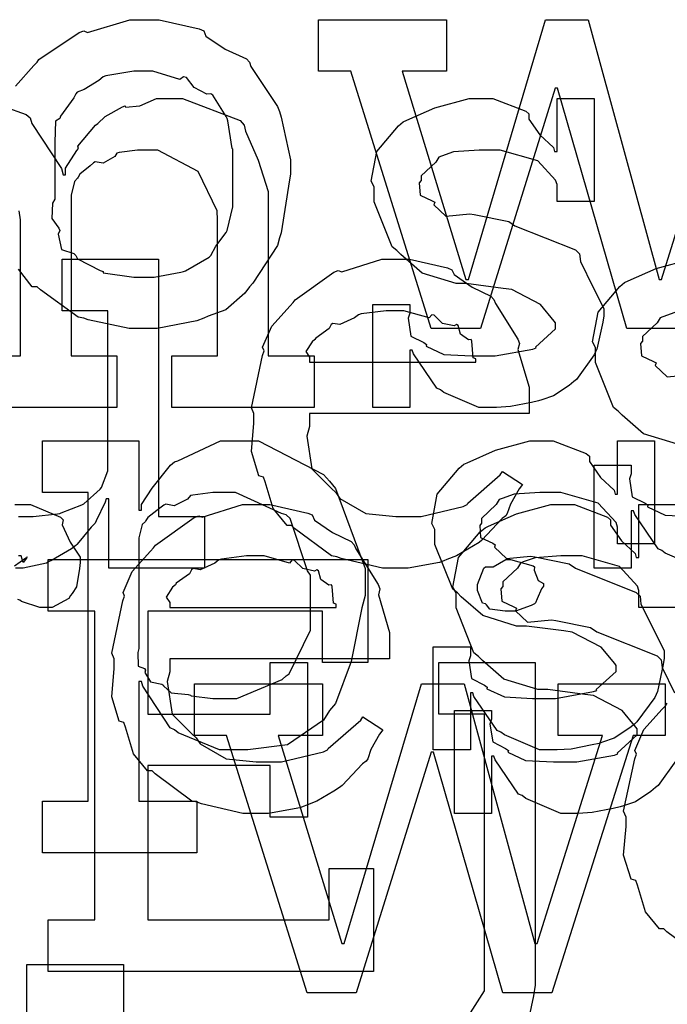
# Model space of a CAD drawing. Extents: x 0 to 8.5, y 0 to 11.
# Tile 142 of 256: x 3.82 to 3.995, y 5.364 to 5.63. Entities that reach past the tile are written whole.
import ezdxf

# ---------------------------------------------------------------- set-up
doc = ezdxf.new("R2010")
doc.units = 0
doc.layers.get('0').update_dxf_attribs({"linetype": 'CONTINUOUS'})

msp = doc.modelspace()

# ---------------------------------------------------------------- linework, layer by layer
at = {"color": 0}
for points in [[(3.81917, 5.61187), (3.82411, 5.6174), (3.82497, 5.61828), (3.82547, 5.61903), (3.83632, 5.62631), (3.83757, 5.62674), (3.83854, 5.62636), (3.84999, 5.62978), (3.85385, 5.62978), (3.85786, 5.62978), (3.86865, 5.62728), (3.8699, 5.62674), (3.8705, 5.62538), (3.87571, 5.62185), (3.8814, 5.61925), (3.88226, 5.61828), (3.8826, 5.61719), (3.88981, 5.60633), (3.89031, 5.60504), (3.89079, 5.60351), (3.89333, 5.59196), (3.89333, 5.58811), (3.89307, 5.58653), (3.89079, 5.57226), (3.89031, 5.57096), (3.88981, 5.56885), (3.88314, 5.55871), (3.88226, 5.55772), (3.88097, 5.55599), (3.87587, 5.55149), (3.8711, 5.54981), (3.8699, 5.54926), (3.868, 5.54856), (3.85736, 5.54644), (3.85385, 5.54644), (3.85385, 5.54644), (3.84978, 5.54644), (3.83876, 5.54883), (3.83757, 5.54926), (3.83604, 5.54953), (3.82585, 5.55686), (3.82497, 5.55772), (3.82368, 5.55772), (3.81993, 5.56244)], [(3.99724, 5.54644), (3.984, 5.54644), (3.96533, 5.61133), (3.96468, 5.61133), (3.9445, 5.54644), (3.93126, 5.54644), (3.90956, 5.61589), (3.90956, 5.61589), (3.90088, 5.61589), (3.90088, 5.62978), (3.93539, 5.62978), (3.93539, 5.61589), (3.92344, 5.61589), (3.9406, 5.55968), (3.94125, 5.55968), (3.96208, 5.62978), (3.97358, 5.62978), (3.99268, 5.55968), (3.99333, 5.55968), (4.0109, 5.61589)], [(3.8099, 5.60851), (3.822, 5.60417), (3.82308, 5.60331), (3.82357, 5.60178), (3.83154, 5.58963), (3.83197, 5.58789), (3.83263, 5.58789), (3.83263, 5.58968), (3.83572, 5.59451), (3.8361, 5.59506), (3.83594, 5.59565), (3.84076, 5.60129), (3.84131, 5.60178), (3.84131, 5.60178), (3.84332, 5.60363), (3.84799, 5.60628), (3.84868, 5.60656), (3.84885, 5.60618), (3.85271, 5.60656), (3.85715, 5.60851), (3.85867, 5.60851), (3.86421, 5.60851), (3.87972, 5.60254), (3.88081, 5.60135), (3.88113, 5.59967), (3.88456, 5.59185), (3.88732, 5.58339), (3.88732, 5.58051), (3.88732, 5.53907), (3.89968, 5.53907), (3.89968, 5.52518), (3.86128, 5.52518), (3.86128, 5.53907), (3.87364, 5.53907), (3.87364, 5.57574), (3.87349, 5.57818), (3.86843, 5.58882), (3.85753, 5.59462), (3.85389, 5.59462), (3.85206, 5.59462), (3.84711, 5.59392), (3.84651, 5.59375), (3.84592, 5.59289), (3.84283, 5.59104), (3.84065, 5.59142), (3.84022, 5.59115), (3.83931, 5.59039), (3.83653, 5.58806), (3.83604, 5.58729), (3.83589, 5.58703), (3.83507, 5.5861), (3.83415, 5.58242), (3.83415, 5.58117), (3.83415, 5.53907), (3.84651, 5.53907), (3.84651, 5.52518), (3.80811, 5.52518)], [(3.80811, 5.53907), (3.82047, 5.53907), (3.82047, 5.57574), (3.8201, 5.57818)], [(3.81999, 5.49571), (3.82389, 5.49571), (3.82389, 5.49571), (3.83046, 5.49647), (3.83106, 5.49658), (3.83143, 5.49669), (3.83708, 5.49892), (3.83757, 5.49918), (3.83757, 5.49918), (3.84201, 5.5031), (3.84233, 5.50353), (3.84233, 5.50353), (3.84407, 5.50808), (3.84407, 5.5096), (3.84407, 5.55126), (3.83171, 5.55126), (3.83171, 5.56515), (3.85775, 5.56515), (3.85775, 5.49571), (3.87011, 5.49571), (3.87011, 5.48182), (3.84429, 5.48182), (3.84429, 5.50049), (3.84364, 5.50049), (3.84337, 5.49962), (3.84093, 5.49457), (3.8406, 5.49397), (3.83957, 5.49289), (3.83664, 5.48931), (3.83572, 5.48822), (3.83539, 5.4879), (3.83425, 5.48699), (3.82889, 5.48389), (3.82824, 5.48356), (3.82753, 5.48313), (3.82118, 5.48182), (3.81912, 5.48182)], [(3.99761, 5.51525), (3.9885, 5.51807), (3.98269, 5.52311), (3.98167, 5.52414), (3.98042, 5.52518), (3.97558, 5.53728), (3.97558, 5.54129), (3.97472, 5.54286), (3.97624, 5.55083), (3.9821, 5.55783), (3.9834, 5.55886), (3.98432, 5.55931), (3.99192, 5.56267), (4.00114, 5.56515)], [(3.99696, 5.55078), (3.99371, 5.54964), (3.99294, 5.54932), (3.99214, 5.54801), (3.98817, 5.54428), (3.98817, 5.54303), (3.98768, 5.54237), (3.9879, 5.53911), (3.99121, 5.5376), (3.99186, 5.53717), (3.99164, 5.53651), (3.99485, 5.53342), (4.00136, 5.53407)], [(4.00379, 5.48182), (3.99436, 5.48583), (3.99338, 5.4866), (3.9924, 5.48703), (3.98611, 5.49625), (3.98579, 5.49724), (3.98514, 5.49724), (3.98514, 5.48182), (3.97515, 5.48182), (3.97515, 5.5096), (3.98514, 5.5096), (3.98514, 5.50722), (3.98469, 5.50586), (3.98546, 5.50108), (3.98893, 5.49929), (3.98969, 5.49875), (3.98958, 5.49832), (3.99431, 5.4961), (4.0019, 5.49571)], [(3.81901, 5.49897), (3.82032, 5.49897), (3.82324, 5.49897), (3.83128, 5.49556), (3.83203, 5.49485), (3.83176, 5.49349), (3.83388, 5.48882), (3.83658, 5.48475), (3.83658, 5.48335), (3.83637, 5.48172), (3.83556, 5.47678), (3.83442, 5.47499), (3.83399, 5.47444), (3.83356, 5.47364), (3.829, 5.47119), (3.82747, 5.47119), (3.82568, 5.47119), (3.82075, 5.47282), (3.82032, 5.47314), (3.81982, 5.47331)], [(3.99724, 5.42979), (3.9924, 5.42318), (3.99175, 5.42258), (3.99046, 5.42156), (3.98628, 5.41878), (3.98313, 5.41769), (3.98221, 5.41737), (3.98031, 5.41699), (3.97467, 5.41585), (3.97086, 5.41564), (3.96962, 5.41564), (3.96962, 5.41564), (3.96615, 5.41564), (3.95671, 5.41965), (3.95574, 5.42042), (3.95475, 5.42085), (3.94846, 5.43007), (3.94814, 5.43104), (3.94749, 5.43104), (3.94749, 5.41564), (3.9375, 5.41564), (3.9375, 5.44342), (3.94749, 5.44342), (3.94749, 5.44103), (3.94706, 5.43967), (3.94781, 5.4349), (3.95128, 5.43311), (3.95204, 5.43257), (3.95193, 5.43213), (3.95665, 5.4299), (3.96425, 5.42953), (3.96679, 5.42953), (3.97049, 5.42953), (3.98068, 5.43137), (3.98156, 5.43169), (3.98139, 5.43192), (3.98676, 5.43679), (3.98676, 5.43842), (3.98643, 5.43892), (3.98275, 5.44336), (3.97499, 5.44743), (3.97265, 5.44775), (3.96268, 5.44906), (3.95996, 5.44906), (3.95085, 5.45188), (3.94504, 5.45692), (3.94401, 5.45796), (3.94276, 5.45899), (3.93793, 5.47108), (3.93793, 5.4751), (3.93707, 5.47667), (3.93858, 5.48465), (3.94444, 5.49164), (3.94575, 5.49268), (3.94667, 5.49311), (3.95426, 5.49647), (3.96349, 5.49897), (3.96658, 5.49897), (3.96983, 5.49897), (3.97874, 5.49556), (3.9796, 5.49485), (3.9796, 5.49343), (3.98258, 5.48915), (3.98622, 5.48574), (3.98654, 5.48465), (3.98719, 5.48465), (3.98719, 5.49897), (3.99718, 5.49897)], [(3.8189, 5.48247), (3.82194, 5.4846), (3.82226, 5.48465), (3.82226, 5.48486), (3.82215, 5.48449), (3.82118, 5.48335), (3.82069, 5.48508), (3.82053, 5.48508), (3.81993, 5.48508)], [(3.99718, 5.47119), (3.98719, 5.47119), (3.98719, 5.47575), (3.98682, 5.47694), (3.98199, 5.48221), (3.9719, 5.48508), (3.96853, 5.48508), (3.96619, 5.48508), (3.95931, 5.4846), (3.95606, 5.48346), (3.95529, 5.48313), (3.95449, 5.48182), (3.95053, 5.47808), (3.95053, 5.47683), (3.95003, 5.47618), (3.95025, 5.47293), (3.95356, 5.4714), (3.95421, 5.47097), (3.954, 5.47032), (3.95719, 5.46724), (3.96371, 5.46789), (3.96485, 5.46772), (3.97418, 5.46576), (3.97586, 5.46463), (3.99219, 5.45811), (3.99328, 5.45708), (3.99349, 5.45497), (3.99685, 5.44819)], [(3.94185, 5.36182), (3.94564, 5.36778), (3.94564, 5.36974), (3.94564, 5.44243), (3.93326, 5.44243), (3.93326, 5.45632), (3.95931, 5.45632), (3.95931, 5.36931), (3.95882, 5.36643), (3.95697, 5.35747)], [(4.00472, 5.37631), (3.99479, 5.38363), (3.99397, 5.3845), (3.99278, 5.38444), (3.98904, 5.38906), (3.98682, 5.39626), (3.98639, 5.39751), (3.98514, 5.39789), (3.98313, 5.4044), (3.98378, 5.41211), (3.98378, 5.41465), (3.98313, 5.41624), (3.98611, 5.43033), (3.9866, 5.43158), (3.98617, 5.43261), (3.98861, 5.43826), (3.99354, 5.44374), (3.99442, 5.44461), (3.9949, 5.44536)], [(3.82221, 5.361), (3.82221, 5.37489), (3.84825, 5.37489), (3.84825, 5.31456)]]:
    msp.add_lwpolyline(points, dxfattribs=at)
for points in [[(3.85385, 5.56033), (3.8565, 5.56033), (3.86372, 5.56164), (3.86447, 5.56185), (3.86501, 5.56201), (3.87136, 5.56575), (3.87185, 5.56619), (3.87185, 5.56619), (3.87321, 5.56868), (3.87597, 5.57232), (3.87619, 5.57292), (3.87619, 5.57292), (3.87771, 5.57926), (3.87771, 5.58138), (3.87771, 5.59483), (3.87756, 5.59506), (3.87642, 5.60249), (3.87619, 5.60308), (3.87597, 5.60368), (3.87235, 5.60938), (3.87185, 5.60981), (3.87076, 5.60969), (3.86735, 5.61149), (3.86524, 5.61415), (3.86447, 5.61436), (3.8635, 5.61361), (3.85622, 5.61589), (3.85385, 5.61589), (3.85107, 5.61589), (3.84353, 5.61464), (3.84278, 5.61436), (3.84164, 5.61339), (3.83768, 5.61094), (3.83578, 5.61025), (3.83539, 5.60981), (3.83485, 5.60872), (3.83128, 5.60374), (3.83106, 5.60308), (3.82997, 5.60238), (3.82975, 5.59674), (3.82975, 5.59483), (3.82975, 5.58138), (3.82915, 5.58029), (3.82894, 5.57611), (3.83083, 5.57357), (3.83106, 5.57292), (3.83062, 5.57189), (3.83154, 5.56782), (3.8349, 5.56674), (3.83539, 5.56619), (3.83583, 5.56526), (3.84201, 5.56212), (3.84278, 5.56185), (3.84283, 5.56147), (3.85107, 5.56033), (3.85385, 5.56033)], [(3.9476, 5.52518), (3.94412, 5.52518), (3.93468, 5.52919), (3.93371, 5.52994), (3.93272, 5.53039), (3.92643, 5.53961), (3.92611, 5.54058), (3.92546, 5.54058), (3.92546, 5.52518), (3.91547, 5.52518), (3.91547, 5.55296), (3.92546, 5.55296), (3.92546, 5.55057), (3.92503, 5.54921), (3.92578, 5.54443), (3.92925, 5.54264), (3.93001, 5.5421), (3.9299, 5.54167), (3.93463, 5.53944), (3.94222, 5.53907), (3.94476, 5.53907), (3.94846, 5.53907), (3.95865, 5.5409), (3.95953, 5.54124), (3.95936, 5.54144), (3.96474, 5.54633), (3.96474, 5.54796), (3.96442, 5.54844), (3.96072, 5.5529), (3.95296, 5.55697), (3.95063, 5.55729), (3.94065, 5.5586), (3.93793, 5.5586), (3.92882, 5.56142), (3.92301, 5.56646), (3.92199, 5.56749), (3.92074, 5.56853), (3.9159, 5.58062), (3.9159, 5.58464), (3.91504, 5.58621), (3.91656, 5.59418), (3.92242, 5.60118), (3.92372, 5.60221), (3.92464, 5.60265), (3.93224, 5.60601), (3.94146, 5.60851), (3.94456, 5.60851), (3.94781, 5.60851), (3.95671, 5.60508), (3.95757, 5.60439), (3.95757, 5.60297), (3.96056, 5.59868), (3.96419, 5.59526), (3.96451, 5.59418), (3.96517, 5.59418), (3.96517, 5.60851), (3.97515, 5.60851), (3.97515, 5.58074), (3.96517, 5.58074), (3.96517, 5.58529), (3.96479, 5.58649), (3.95996, 5.59174), (3.94987, 5.59462), (3.9465, 5.59462), (3.94417, 5.59462), (3.93728, 5.59413), (3.93403, 5.59299), (3.93326, 5.59267), (3.93246, 5.59136), (3.9285, 5.58762), (3.9285, 5.58637), (3.928, 5.58572), (3.92822, 5.58247), (3.93153, 5.58094), (3.93218, 5.58051), (3.93197, 5.57986), (3.93517, 5.57676), (3.94168, 5.57742), (3.94282, 5.57726), (3.95215, 5.57531), (3.95383, 5.57417), (3.97017, 5.56765), (3.97125, 5.56663), (3.97146, 5.56451), (3.97483, 5.55772), (3.97775, 5.55186), (3.97775, 5.54992), (3.97749, 5.54818), (3.97592, 5.5409), (3.97558, 5.54015), (3.97521, 5.53933), (3.97038, 5.53271), (3.96972, 5.53212), (3.96843, 5.53108), (3.96425, 5.52832), (3.9611, 5.52724), (3.96018, 5.52692), (3.95828, 5.52653), (3.95264, 5.52539), (3.94883, 5.52518), (3.9476, 5.52518)], [(3.92225, 5.48182), (3.91813, 5.48182), (3.90696, 5.48438), (3.90576, 5.48486), (3.90435, 5.48514), (3.89442, 5.49246), (3.89361, 5.49333), (3.89242, 5.49328), (3.88867, 5.49789), (3.88644, 5.5051), (3.88601, 5.50635), (3.88476, 5.50672), (3.88276, 5.51324), (3.8834, 5.52094), (3.8834, 5.52349), (3.88276, 5.52507), (3.88574, 5.53917), (3.88624, 5.54042), (3.88579, 5.54144), (3.88824, 5.5471), (3.89318, 5.55257), (3.89404, 5.55344), (3.89453, 5.55419), (3.905, 5.56164), (3.90619, 5.56212), (3.90717, 5.56174), (3.91797, 5.56515), (3.9216, 5.56515), (3.9254, 5.56515), (3.93565, 5.56282), (3.93679, 5.56233), (3.93744, 5.56099), (3.94228, 5.55757), (3.94732, 5.55518), (3.94808, 5.55431), (3.94857, 5.55322), (3.95458, 5.54357), (3.95503, 5.54237), (3.95464, 5.54081), (3.95763, 5.5306), (3.95763, 5.52718), (3.95763, 5.52349), (3.89839, 5.52349), (3.89839, 5.52001), (3.89768, 5.51742), (3.89903, 5.50863), (3.90435, 5.50331), (3.90554, 5.50222), (3.90657, 5.5006), (3.91357, 5.49653), (3.92171, 5.49571), (3.92443, 5.49571), (3.92854, 5.49571), (3.93989, 5.49843), (3.94092, 5.49897), (3.94114, 5.49929), (3.94987, 5.507), (3.95047, 5.50786), (3.95589, 5.50439), (3.95492, 5.50319), (3.95264, 5.49903), (3.95176, 5.49658), (3.95133, 5.49593), (3.95036, 5.49522), (3.94488, 5.48931), (3.94417, 5.48876), (3.94265, 5.48785), (3.9381, 5.48514), (3.93549, 5.4841), (3.93463, 5.48378), (3.93343, 5.48329), (3.92503, 5.48182), (3.92225, 5.48182)], [(3.89839, 5.53738), (3.94331, 5.53738), (3.94331, 5.53825), (3.94254, 5.53851), (3.94222, 5.54308), (3.942, 5.54346), (3.94129, 5.5434), (3.93913, 5.54492), (3.93853, 5.54731), (3.9381, 5.54758), (3.93739, 5.54719), (3.93425, 5.54785), (3.93201, 5.55007), (3.93137, 5.55018), (3.93067, 5.54932), (3.92383, 5.55126), (3.9216, 5.55126), (3.91911, 5.55126), (3.91233, 5.5504), (3.91162, 5.55018), (3.91054, 5.54932), (3.90657, 5.54753), (3.90468, 5.54785), (3.90424, 5.54758), (3.90369, 5.54644), (3.90012, 5.54389), (3.8999, 5.54346), (3.89914, 5.54286), (3.89746, 5.54021), (3.89839, 5.53874), (3.89839, 5.53825), (3.89839, 5.53738)], [(3.82639, 5.41889), (3.83876, 5.41889), (3.83876, 5.50222), (3.82639, 5.50222), (3.82639, 5.51611), (3.85243, 5.51611), (3.85243, 5.49744), (3.85308, 5.49744), (3.85308, 5.49897), (3.85596, 5.50336), (3.86094, 5.5096), (3.86199, 5.51047), (3.8629, 5.51074), (3.8744, 5.51611), (3.87825, 5.51611), (3.88465, 5.51611), (3.90224, 5.50711), (3.90386, 5.50526), (3.90539, 5.50325), (3.91342, 5.48167), (3.91342, 5.47444), (3.91254, 5.47108), (3.90967, 5.4566), (3.90543, 5.44526), (3.90386, 5.44342), (3.90218, 5.44075), (3.89253, 5.43414), (3.88178, 5.43278), (3.87825, 5.43278), (3.87418, 5.43278), (3.86301, 5.43733), (3.86199, 5.43821), (3.86089, 5.43869), (3.85351, 5.44997), (3.85308, 5.45122), (3.85243, 5.45122), (3.85243, 5.41889), (3.86806, 5.41889), (3.86806, 5.405), (3.82639, 5.405), (3.82639, 5.41889)], [(3.96392, 5.43278), (3.96044, 5.43278), (3.95101, 5.43679), (3.95003, 5.43756), (3.94906, 5.43799), (3.94276, 5.44721), (3.94243, 5.44819), (3.94179, 5.44819), (3.94179, 5.43278), (3.93181, 5.43278), (3.93181, 5.46056), (3.94179, 5.46056), (3.94179, 5.45817), (3.94135, 5.45682), (3.94211, 5.45204), (3.94558, 5.45025), (3.94635, 5.44971), (3.94624, 5.44928), (3.95096, 5.44706), (3.95856, 5.44667), (3.9611, 5.44667), (3.96479, 5.44667), (3.97499, 5.44851), (3.97586, 5.44883), (3.97569, 5.44906), (3.98107, 5.45394), (3.98107, 5.45557), (3.98074, 5.45606), (3.97706, 5.4605), (3.96929, 5.46457), (3.96696, 5.4649), (3.95697, 5.46619), (3.95426, 5.46619), (3.94515, 5.46903), (3.93935, 5.47407), (3.93832, 5.4751), (3.93707, 5.47613), (3.93224, 5.48822), (3.93224, 5.49224), (3.93137, 5.49382), (3.93289, 5.50179), (3.93875, 5.50879), (3.94006, 5.50982), (3.94097, 5.51025), (3.94857, 5.51361), (3.95779, 5.51611), (3.96089, 5.51611), (3.96414, 5.51611), (3.97304, 5.51269), (3.9739, 5.51199), (3.9739, 5.51058), (3.97689, 5.50629), (3.98053, 5.50288), (3.98085, 5.50179), (3.9815, 5.50179), (3.9815, 5.51611), (3.99149, 5.51611), (3.99149, 5.48833), (3.9815, 5.48833), (3.9815, 5.49289), (3.98112, 5.49408), (3.97629, 5.49935), (3.96619, 5.50222), (3.96283, 5.50222), (3.9605, 5.50222), (3.95361, 5.50174), (3.95036, 5.5006), (3.9496, 5.50028), (3.94879, 5.49897), (3.94482, 5.49522), (3.94482, 5.49397), (3.94433, 5.49333), (3.94456, 5.49007), (3.94786, 5.48856), (3.94851, 5.48812), (3.94829, 5.48747), (3.9515, 5.48438), (3.95801, 5.48503), (3.95915, 5.48486), (3.96847, 5.48292), (3.97017, 5.48178), (3.98649, 5.47526), (3.98757, 5.47424), (3.98779, 5.47211), (3.99115, 5.46533), (3.99408, 5.45947), (3.99408, 5.45751), (3.99382, 5.45578), (3.99224, 5.44851), (3.99192, 5.44775), (3.99154, 5.44694), (3.98671, 5.44032), (3.98606, 5.43972), (3.98475, 5.43869), (3.98058, 5.43593), (3.97743, 5.43485), (3.97651, 5.43451), (3.97461, 5.43414), (3.96897, 5.433), (3.96517, 5.43278), (3.96392, 5.43278)], [(3.87435, 5.44667), (3.87879, 5.44667), (3.89106, 5.45176), (3.89214, 5.45275), (3.89296, 5.45329), (3.89865, 5.46511), (3.89865, 5.46903), (3.89865, 5.47987), (3.89785, 5.48112), (3.89324, 5.49517), (3.89214, 5.49615), (3.89085, 5.49653), (3.87847, 5.50222), (3.87435, 5.50222), (3.87235, 5.50222), (3.86697, 5.50151), (3.86632, 5.50136), (3.8655, 5.50043), (3.86193, 5.49864), (3.85965, 5.49903), (3.85915, 5.49875), (3.85807, 5.49794), (3.85487, 5.4955), (3.85433, 5.49468), (3.85417, 5.49442), (3.85331, 5.49354), (3.85243, 5.48996), (3.85243, 5.48876), (3.85243, 5.46013), (3.85211, 5.45904), (3.85221, 5.45535), (3.85389, 5.45469), (3.85417, 5.45426), (3.854, 5.45361), (3.85553, 5.45111), (3.85861, 5.45047), (3.85915, 5.45014), (3.8591, 5.45008), (3.86111, 5.44819), (3.86567, 5.44769), (3.86632, 5.44754), (3.86654, 5.44732), (3.8724, 5.44667), (3.87435, 5.44667)], [(3.8846, 5.41564), (3.88049, 5.41564), (3.86931, 5.41818), (3.86811, 5.41868), (3.86669, 5.41894), (3.85678, 5.42626), (3.85596, 5.42714), (3.85476, 5.42708), (3.85101, 5.43169), (3.84879, 5.43892), (3.84836, 5.44015), (3.84711, 5.44054), (3.84511, 5.44706), (3.84576, 5.45475), (3.84576, 5.45731), (3.84511, 5.45888), (3.8481, 5.47299), (3.84858, 5.47424), (3.84814, 5.47526), (3.85058, 5.4809), (3.85553, 5.48639), (3.85639, 5.48725), (3.85688, 5.48801), (3.86735, 5.49544), (3.86854, 5.49593), (3.86951, 5.49556), (3.88032, 5.49897), (3.88396, 5.49897), (3.88775, 5.49897), (3.898, 5.49664), (3.89914, 5.49615), (3.89979, 5.49479), (3.90462, 5.49138), (3.90967, 5.48899), (3.91043, 5.48812), (3.91092, 5.48703), (3.91694, 5.47738), (3.91737, 5.47618), (3.91699, 5.47461), (3.91997, 5.46442), (3.91997, 5.46099), (3.91997, 5.45731), (3.86074, 5.45731), (3.86074, 5.45383), (3.86003, 5.45122), (3.86139, 5.44243), (3.86669, 5.43712), (3.86789, 5.43604), (3.86893, 5.4344), (3.87592, 5.43033), (3.88406, 5.42953), (3.88678, 5.42953), (3.8909, 5.42953), (3.90224, 5.43224), (3.90326, 5.43278), (3.90349, 5.43311), (3.91222, 5.44081), (3.91282, 5.44168), (3.91824, 5.43821), (3.91726, 5.43701), (3.91499, 5.43283), (3.91411, 5.43039), (3.91368, 5.42974), (3.91271, 5.42904), (3.90722, 5.42312), (3.90653, 5.42258), (3.905, 5.42165), (3.90044, 5.41894), (3.89785, 5.41792), (3.89697, 5.41758), (3.89578, 5.4171), (3.88737, 5.41564), (3.8846, 5.41564)], [(3.82796, 5.38688), (3.84056, 5.38688), (3.84056, 5.47021), (3.82796, 5.47021), (3.82796, 5.4841), (3.91411, 5.4841), (3.91411, 5.45632), (3.90196, 5.45632), (3.90196, 5.47021), (3.85487, 5.47021), (3.85487, 5.44243), (3.88786, 5.44243), (3.88786, 5.45632), (3.89785, 5.45632), (3.89785, 5.41465), (3.88786, 5.41465), (3.88786, 5.42854), (3.85487, 5.42854), (3.85487, 5.38688), (3.90369, 5.38688), (3.90369, 5.40076), (3.91564, 5.40076), (3.91564, 5.37299), (3.82796, 5.37299), (3.82796, 5.38688)], [(3.86074, 5.47119), (3.90565, 5.47119), (3.90565, 5.47206), (3.90489, 5.47233), (3.90457, 5.47689), (3.90435, 5.47726), (3.90365, 5.47721), (3.90147, 5.47874), (3.90088, 5.48112), (3.90044, 5.48139), (3.89974, 5.48101), (3.8966, 5.48167), (3.89437, 5.48389), (3.89372, 5.484), (3.89301, 5.48313), (3.88618, 5.48508), (3.88396, 5.48508), (3.88146, 5.48508), (3.87468, 5.48421), (3.87397, 5.484), (3.87289, 5.48313), (3.86893, 5.48133), (3.86703, 5.48167), (3.8666, 5.48139), (3.86604, 5.48025), (3.86247, 5.47771), (3.86225, 5.47726), (3.86149, 5.47667), (3.85981, 5.47401), (3.86074, 5.47254), (3.86074, 5.47206), (3.86074, 5.47119)], [(3.95258, 5.47021), (3.95117, 5.47021), (3.94706, 5.47071), (3.94618, 5.4719), (3.94586, 5.47217), (3.9451, 5.47233), (3.94368, 5.47581), (3.94368, 5.47694), (3.94368, 5.47738), (3.94368, 5.47738), (3.94547, 5.48182), (3.94586, 5.48215), (3.94586, 5.48215), (3.94792, 5.48215), (3.95139, 5.4841), (3.95258, 5.4841), (3.95258, 5.4841), (3.95871, 5.48247), (3.9591, 5.48215), (3.95904, 5.48128), (3.96012, 5.47846), (3.96149, 5.47765), (3.96149, 5.47738), (3.96149, 5.47694), (3.96094, 5.47618), (3.95985, 5.47353), (3.95936, 5.47244), (3.9591, 5.47217), (3.95822, 5.47168), (3.954, 5.47021), (3.95258, 5.47021)], [(3.87608, 5.43668), (3.8674, 5.43668), (3.8674, 5.45057), (3.90192, 5.45057), (3.90192, 5.43668), (3.88997, 5.43668), (3.90712, 5.38049), (3.90776, 5.38049), (3.9286, 5.45057), (3.94011, 5.45057), (3.95921, 5.38049), (3.95985, 5.38049), (3.97743, 5.43668), (3.9655, 5.43668), (3.9655, 5.45057), (3.99436, 5.45057), (3.99436, 5.43668), (3.98568, 5.43668), (3.96376, 5.36724), (3.95053, 5.36724), (3.93186, 5.43213), (3.93121, 5.43213), (3.91103, 5.36724), (3.89779, 5.36724), (3.87608, 5.43668)]]:
    msp.add_lwpolyline(points, close=True, dxfattribs=at)

doc.saveas('drawing.dxf')
